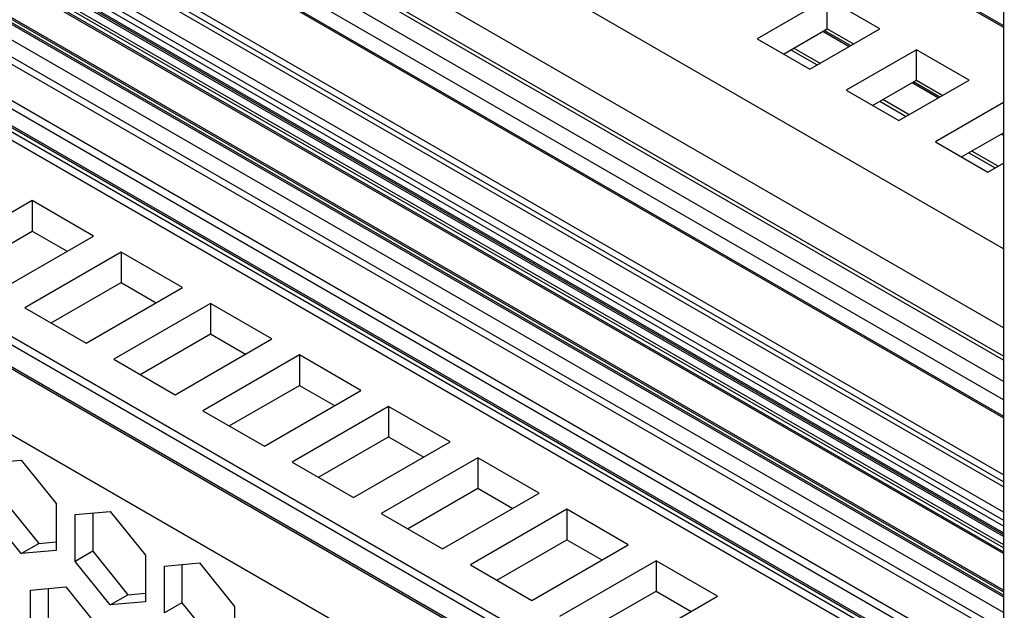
# Model space of a CAD drawing. Header units: inches. Extents: x 0 to 34, y 0 to 22.
# Tile 75 of 88: x 28.457 to 28.848, y 15.344 to 15.578. Entities that reach past the tile are written whole.
import ezdxf

# ---------------------------------------------------------------- set-up
doc = ezdxf.new("R2010")
doc.units = ezdxf.units.IN
doc.header["$LTSCALE"] = 1.87
doc.header["$MEASUREMENT"] = 0
doc.layers.get('0').update_dxf_attribs({"linetype": 'CONTINUOUS'})

msp = doc.modelspace()

# ---------------------------------------------------------------- linework, layer by layer
at = {"color": 7, "linetype": 'CONTINUOUS'}
for p, q in [((25.84095, 16.95753), (28.84615, 15.22236)), ((28.84755, 15.22477), (25.84234, 16.95994)), ((28.84615, 15.21352), (25.84095, 16.94869)), ((25.84136, 16.94779), (28.84656, 15.21262)), ((28.8472, 15.48697), (26.35179, 16.92779)), ((28.84267, 15.18861), (25.84513, 16.91936)), ((28.8472, 15.45563), (26.35179, 16.89644)), ((28.8472, 15.44438), (26.35179, 16.88519)), ((28.8472, 15.44277), (26.35179, 16.88358)), ((28.8472, 15.43433), (26.35179, 16.87514)), ((28.8472, 15.4271), (26.35179, 16.86791)), ((26.35179, 16.86145), (28.8472, 15.42063)), ((26.35179, 16.86078), (28.8472, 15.41997)), ((28.8472, 15.39726), (26.35179, 16.83807)), ((28.8472, 15.3945), (26.35179, 16.83531)), ((28.8472, 15.39254), (26.35179, 16.83335)), ((28.8472, 15.38249), (26.35179, 16.82331)), ((26.35179, 16.82009), (28.8472, 15.37928)), ((28.8472, 15.37687), (26.35179, 16.81768)), ((26.35179, 16.81513), (28.8472, 15.37432)), ((26.35179, 16.81447), (28.8472, 15.37365)), ((28.8472, 15.37285), (26.35179, 16.81366)), ((26.35179, 16.81045), (28.8472, 15.36963)), ((28.8472, 15.36829), (26.35179, 16.8091)), ((28.8472, 16.81151), (28.8472, 15.03191)), ((26.35179, 16.8075), (28.8472, 15.36668)), ((28.8472, 15.36602), (26.35179, 16.80683)), ((28.8472, 15.35155), (26.35179, 16.79237)), ((26.35179, 16.7917), (28.8472, 15.35089)), ((28.8472, 15.34954), (26.35179, 16.79036)), ((26.35179, 16.78969), (28.8472, 15.34888)), ((28.8472, 15.34271), (26.35179, 16.78353)), ((28.8472, 15.33588), (26.35179, 16.7767)), ((28.8472, 15.33307), (26.35179, 16.77388)), ((28.8472, 15.3186), (26.35179, 16.75942)), ((26.35179, 16.7562), (28.8472, 15.31539)), ((28.8472, 15.30615), (26.35171, 16.74701)), ((28.8472, 15.30872), (26.35179, 16.74953)), ((26.35179, 16.74887), (28.8472, 15.30805)), ((26.34884, 16.74546), (28.8472, 15.30293)), ((28.76017, 15.62584), (28.8472, 15.57559)), ((28.75958, 15.62551), (28.8472, 15.57492)), ((28.77732, 15.58639), (28.74948, 15.57031)), ((28.7982, 15.57433), (28.77732, 15.58639)), ((28.77732, 15.57433), (28.77732, 15.58639)), ((28.75992, 15.56429), (28.77732, 15.57433)), ((28.77036, 15.55826), (28.7982, 15.57433)), ((28.77561, 15.57334), (28.78605, 15.56732)), ((28.78656, 15.56761), (28.77612, 15.57364)), ((28.77732, 15.57433), (28.78776, 15.56831)), ((28.74948, 15.57031), (28.77036, 15.55826)), ((28.76282, 15.56596), (28.77326, 15.55993)), ((28.77441, 15.5606), (28.76397, 15.56662)), ((28.81268, 15.56597), (28.78484, 15.5499)), ((28.83356, 15.55392), (28.81268, 15.56597)), ((28.81268, 15.55392), (28.81268, 15.56597)), ((28.79528, 15.54387), (28.81268, 15.55392)), ((28.80572, 15.53784), (28.83356, 15.55392)), ((28.81097, 15.55293), (28.82141, 15.5469)), ((28.82192, 15.5472), (28.81147, 15.55323)), ((28.81268, 15.55392), (28.82312, 15.54789)), ((28.78484, 15.5499), (28.80572, 15.53784)), ((28.79817, 15.54554), (28.80861, 15.53952)), ((28.80977, 15.54018), (28.79932, 15.54621)), ((28.8472, 15.54508), (28.82019, 15.52949)), ((28.83063, 15.52346), (28.8472, 15.53302)), ((28.84632, 15.53252), (28.84718, 15.53202)), ((28.82019, 15.52949), (28.84107, 15.51743)), ((28.83353, 15.52513), (28.84397, 15.5191)), ((28.84512, 15.51977), (28.83468, 15.5258)), ((28.84107, 15.51743), (28.8472, 15.52097)), ((28.46191, 15.50611), (28.42363, 15.484)), ((28.48627, 15.49204), (28.46191, 15.50611)), ((28.46191, 15.50611), (28.46191, 15.49405)), ((28.43407, 15.47798), (28.46191, 15.49405)), ((28.46191, 15.49405), (28.47583, 15.48601)), ((28.44799, 15.46994), (28.48627, 15.49204)), ((28.49726, 15.48569), (28.45899, 15.46359)), ((28.52162, 15.47163), (28.49726, 15.48569)), ((28.49726, 15.48569), (28.49726, 15.47364)), ((28.46942, 15.45756), (28.49726, 15.47364)), ((28.49726, 15.47364), (28.51118, 15.4656)), ((28.48334, 15.44953), (28.52162, 15.47163)), ((28.45899, 15.46359), (28.48334, 15.44953)), ((28.53262, 15.46528), (28.49434, 15.44318)), ((28.55698, 15.45121), (28.53262, 15.46528)), ((28.53262, 15.46528), (28.53262, 15.45322)), ((28.50478, 15.43715), (28.53262, 15.45322)), ((28.5187, 15.42911), (28.55698, 15.45121)), ((28.53262, 15.45322), (28.54654, 15.44519)), ((28.49434, 15.44318), (28.5187, 15.42911)), ((28.56797, 15.44486), (28.5297, 15.42276)), ((28.59233, 15.4308), (28.56797, 15.44486)), ((28.56797, 15.44486), (28.56797, 15.43281)), ((28.54013, 15.41674), (28.56797, 15.43281)), ((28.55406, 15.4087), (28.59233, 15.4308)), ((28.56797, 15.43281), (28.5819, 15.42477)), ((28.5297, 15.42276), (28.55406, 15.4087)), ((28.60333, 15.42445), (28.56505, 15.40235)), ((28.62769, 15.41039), (28.60333, 15.42445)), ((28.60333, 15.42445), (28.60333, 15.4124)), ((28.57549, 15.39632), (28.60333, 15.4124)), ((28.60333, 15.4124), (28.61725, 15.40436)), ((28.58941, 15.38828), (28.62769, 15.41039)), ((28.44367, 15.40194), (28.45759, 15.40318)), ((28.45759, 15.40318), (28.47151, 15.38586)), ((28.63869, 15.40404), (28.60041, 15.38194)), ((28.66304, 15.38997), (28.63869, 15.40404)), ((28.63869, 15.40404), (28.63869, 15.39198)), ((28.56505, 15.40235), (28.58941, 15.38828)), ((28.61085, 15.37591), (28.63869, 15.39198)), ((28.63869, 15.39198), (28.65261, 15.38394)), ((28.62477, 15.36787), (28.66304, 15.38997)), ((28.45063, 15.3874), (28.46455, 15.37008)), ((28.47151, 15.38586), (28.47151, 15.3673)), ((28.67404, 15.38362), (28.63576, 15.36152)), ((28.6984, 15.36956), (28.67404, 15.38362)), ((28.67404, 15.38362), (28.67404, 15.37157)), ((28.45759, 15.36606), (28.44367, 15.38338)), ((28.47903, 15.38152), (28.49295, 15.38276)), ((28.47903, 15.36296), (28.47903, 15.38152)), ((28.48599, 15.38214), (28.48599, 15.36698)), ((28.49295, 15.38276), (28.50687, 15.36545)), ((28.60041, 15.38194), (28.62477, 15.36787)), ((28.45759, 15.36606), (28.46455, 15.37008)), ((28.46455, 15.37008), (28.47151, 15.3707)), ((28.6462, 15.35549), (28.67404, 15.37157)), ((28.66012, 15.34746), (28.6984, 15.36956)), ((28.67404, 15.37157), (28.68796, 15.36353)), ((28.47151, 15.3673), (28.45759, 15.36606)), ((28.48599, 15.36698), (28.47903, 15.36296)), ((28.48599, 15.36698), (28.49991, 15.34967)), ((28.50687, 15.36545), (28.50687, 15.34689)), ((28.49295, 15.34565), (28.47903, 15.36296)), ((28.51438, 15.36111), (28.5283, 15.36235)), ((28.51438, 15.34255), (28.51438, 15.36111)), ((28.52134, 15.36173), (28.52134, 15.34657)), ((28.5283, 15.36235), (28.54222, 15.34503)), ((28.63576, 15.36152), (28.66012, 15.34746)), ((28.7094, 15.36321), (28.67112, 15.34111)), ((28.73376, 15.34914), (28.7094, 15.36321)), ((28.7094, 15.36321), (28.7094, 15.35115)), ((28.46135, 15.35155), (28.47527, 15.35279)), ((28.47527, 15.35279), (28.48919, 15.33547)), ((28.46135, 15.33299), (28.46135, 15.35155)), ((28.46831, 15.35217), (28.46831, 15.33701)), ((28.49295, 15.34565), (28.49991, 15.34967)), ((28.49991, 15.34967), (28.50687, 15.35029)), ((28.68156, 15.33508), (28.7094, 15.35115)), ((28.69548, 15.32704), (28.73376, 15.34914)), ((28.7094, 15.35115), (28.72332, 15.34312)), ((28.50687, 15.34689), (28.49295, 15.34565)), ((28.52134, 15.34657), (28.51438, 15.34255)), ((28.52134, 15.34657), (28.53526, 15.32925)), ((28.54222, 15.34503), (28.54222, 15.32648))]:
    msp.add_line(p, q, dxfattribs=at)

doc.saveas('drawing.dxf')
